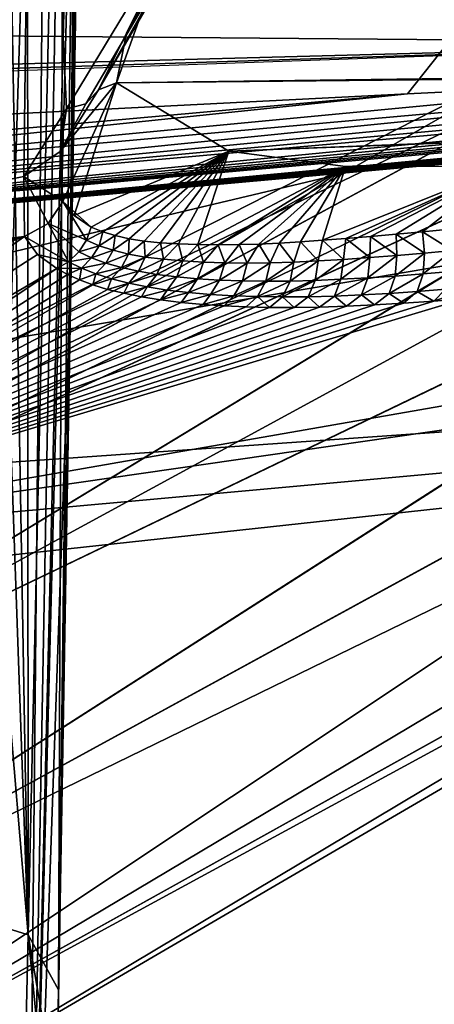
# Model space of a CAD drawing. Header units: millimetres. Extents: x -4274 to 4951, y -4805 to 4805.
# Tile 92 of 225: x 1588 to 1876, y -3148 to -2465. Entities that reach past the tile are written whole.
import ezdxf

# ---------------------------------------------------------------- set-up
doc = ezdxf.new("R2010")
doc.units = ezdxf.units.MM
doc.header["$LTSCALE"] = 41.718519
for name, color, linetype in [('1013', 7, 'CONTINUOUS'), ('1593', 7, 'CONTINUOUS'), ('1594', 7, 'CONTINUOUS'), ('1596', 7, 'CONTINUOUS'), ('1597', 7, 'CONTINUOUS'), ('274', 7, 'CONTINUOUS'), ('287', 7, 'CONTINUOUS'), ('288', 7, 'CONTINUOUS'), ('301', 7, 'CONTINUOUS'), ('302', 7, 'CONTINUOUS'), ('37', 7, 'CONTINUOUS'), ('42', 7, 'CONTINUOUS'), ('490', 7, 'CONTINUOUS'), ('596', 7, 'CONTINUOUS'), ('65', 7, 'CONTINUOUS'), ('754', 7, 'CONTINUOUS'), ('763', 7, 'CONTINUOUS'), ('826', 7, 'CONTINUOUS'), ('84', 7, 'CONTINUOUS'), ('878', 7, 'CONTINUOUS'), ('882', 7, 'CONTINUOUS'), ('90', 7, 'CONTINUOUS'), ('92', 7, 'CONTINUOUS'), ('923', 7, 'CONTINUOUS'), ('925', 7, 'CONTINUOUS'), ('926', 7, 'CONTINUOUS'), ('943', 7, 'CONTINUOUS'), ('990', 7, 'CONTINUOUS'), ('991', 7, 'CONTINUOUS')]:
    doc.layers.add(name, color=color, linetype=linetype)

msp = doc.modelspace()

# ---------------------------------------------------------------- linework, layer by layer
at = {"layer": '1013', "linetype": 'Continuous'}
for points in [[(840.36, -2649.9, 123.81), (846.65, -2658.06, 112.92), (2721.94, -2481.8, 1081.28), (840.36, -2649.9, 123.81)], [(2698.2, -2482.1, 1071.28), (840.36, -2649.9, 123.81), (2721.94, -2481.8, 1081.28), (2698.2, -2482.1, 1071.28)], [(2668.12, -2482.66, 1058.09), (840.36, -2649.9, 123.81), (2698.2, -2482.1, 1071.28), (2668.12, -2482.66, 1058.09)], [(2630.01, -2483.57, 1040.82), (840.36, -2649.9, 123.81), (2668.12, -2482.66, 1058.09), (2630.01, -2483.57, 1040.82)], [(2581.72, -2484.94, 1018.35), (840.36, -2649.9, 123.81), (2630.01, -2483.57, 1040.82), (2581.72, -2484.94, 1018.35)], [(2520.52, -2486.9, 989.2), (840.36, -2649.9, 123.81), (2581.72, -2484.94, 1018.35), (2520.52, -2486.9, 989.2)], [(2721.94, -2481.8, 1081.28), (846.65, -2658.06, 112.92), (2740.68, -2481.71, 1088.76), (2721.94, -2481.8, 1081.28)], [(2740.68, -2481.71, 1088.76), (846.65, -2658.06, 112.92), (2755.45, -2481.8, 1094.22), (2740.68, -2481.71, 1088.76)], [(2755.45, -2481.8, 1094.22), (846.65, -2658.06, 112.92), (2767.07, -2482.05, 1098.01), (2755.45, -2481.8, 1094.22)], [(2767.07, -2482.05, 1098.01), (846.65, -2658.06, 112.92), (2776.21, -2482.49, 1100.29), (2767.07, -2482.05, 1098.01)], [(2776.21, -2482.49, 1100.29), (846.65, -2658.06, 112.92), (1814.6, -2570.93, 606.06), (2776.21, -2482.49, 1100.29)], [(2782.82, -2483.78, 1099.33), (2776.21, -2482.49, 1100.29), (1814.6, -2570.93, 606.06), (2782.82, -2483.78, 1099.33)], [(835.64, -2637.51, 130.88), (840.36, -2649.9, 123.81), (2520.52, -2486.9, 989.2), (835.64, -2637.51, 130.88)], [(2442.92, -2489.67, 951.48), (835.64, -2637.51, 130.88), (2520.52, -2486.9, 989.2), (2442.92, -2489.67, 951.48)], [(2344.46, -2493.5, 902.7), (835.64, -2637.51, 130.88), (2442.92, -2489.67, 951.48), (2344.46, -2493.5, 902.7)], [(833.24, -2622.84, 133), (835.64, -2637.51, 130.88), (2219.39, -2498.77, 839.63), (833.24, -2622.84, 133)], [(2060.27, -2506, 757.96), (833.24, -2622.84, 133), (2219.39, -2498.77, 839.63), (2060.27, -2506, 757.96)], [(2219.39, -2498.77, 839.63), (835.64, -2637.51, 130.88), (2344.46, -2493.5, 902.7), (2219.39, -2498.77, 839.63)], [(1857.47, -2515.95, 651.89), (833.24, -2622.84, 133), (2060.27, -2506, 757.96), (1857.47, -2515.95, 651.89)], [(833.52, -2608.17, 129.86), (833.24, -2622.84, 133), (1857.47, -2515.95, 651.89), (833.52, -2608.17, 129.86)]]:
    msp.add_3dface(points, dxfattribs=at)
at = {"layer": '1593', "linetype": 'Continuous'}
for points in [[(433.67, -2484.08, -54.41), (390.87, -2443.94, 19.72), (2008.52, -2378.76, 821.65), (433.67, -2484.08, -54.41)], [(1226.84, -2446.49, 349.78), (433.67, -2484.08, -54.41), (2008.52, -2378.76, 821.65), (1226.84, -2446.49, 349.78)]]:
    msp.add_3dface(points, dxfattribs=at)
at = {"layer": '1594', "linetype": 'Continuous'}
for points in [[(2136.22, -2480.6, 595.34), (-860.29, -2455.28, -1115.21), (3043.55, -2432.12, 1064.57), (2136.22, -2480.6, 595.34)], [(1321.51, -2502.52, 185.79), (-860.29, -2455.28, -1115.21), (2136.22, -2480.6, 595.34), (1321.51, -2502.52, 185.79)], [(1306.55, -2509.93, 211.72), (1314.13, -2507, 198.59), (2136.22, -2480.6, 595.34), (1306.55, -2509.93, 211.72)], [(1314.13, -2507, 198.59), (1321.51, -2502.52, 185.79), (2136.22, -2480.6, 595.34), (1314.13, -2507, 198.59)]]:
    msp.add_3dface(points, dxfattribs=at)
at = {"layer": '1596', "linetype": 'Continuous'}
msp.add_3dface([(1639.67, -1842.71, -3203.67), (1096.11, -2639.24, -2299.04), (1563.18, -2021.21, -3090.76), (1639.67, -1842.71, -3203.67)], dxfattribs=at)
at = {"layer": '1597', "linetype": 'Continuous'}
for points in [[(1596.38, -1824.21, -3131.62), (1049.68, -2594.88, -2221.77), (1639.67, -1842.71, -3203.67), (1596.38, -1824.21, -3131.62)], [(1049.68, -2594.88, -2221.77), (1037.82, -2613.71, -2202.03), (1639.67, -1842.71, -3203.67), (1049.68, -2594.88, -2221.77)], [(1639.67, -1842.71, -3203.67), (1037.82, -2613.71, -2202.03), (1096.11, -2639.24, -2299.04), (1639.67, -1842.71, -3203.67)]]:
    msp.add_3dface(points, dxfattribs=at)
at = {"layer": '274', "linetype": 'Continuous'}
for points in [[(1627.27, -1685.04, -8129.79), (1637.69, -1687.08, -8103.97), (1593.35, -3517.93, -7284.1), (1627.27, -1685.04, -8129.79)], [(1611.01, -1745.67, -8129.75), (1627.27, -1685.04, -8129.79), (1593.35, -3517.93, -7284.1), (1611.01, -1745.67, -8129.75)], [(1637.69, -1687.08, -8103.97), (1640.49, -1699.25, -8076.07), (1593.35, -3517.93, -7284.1), (1637.69, -1687.08, -8103.97)], [(1640.49, -1699.25, -8076.07), (1624.14, -2636.47, -7710.17), (1593.35, -3517.93, -7284.1), (1640.49, -1699.25, -8076.07)], [(1570.6, -2681.77, -7778.2), (1611.01, -1745.67, -8129.75), (1556.01, -3517.9, -7320.63), (1570.6, -2681.77, -7778.2)], [(1556.01, -3517.9, -7320.63), (1611.01, -1745.67, -8129.75), (1593.35, -3517.93, -7284.1), (1556.01, -3517.9, -7320.63)], [(1586.06, -1796.42, -8129.79), (1611.01, -1745.67, -8129.75), (1570.6, -2681.77, -7778.2), (1586.06, -1796.42, -8129.79)], [(1624.14, -2636.47, -7710.17), (1608.75, -3517.9, -7225.03), (1593.35, -3517.93, -7284.1), (1624.14, -2636.47, -7710.17)]]:
    msp.add_3dface(points, dxfattribs=at)
at = {"layer": '287', "linetype": 'Continuous'}
for points in [[(1553.33, -1946.03, -5669.46), (1547.65, -2547.29, -5305.44), (1594.24, -3099.48, -4865.26), (1553.33, -1946.03, -5669.46)], [(1553.33, -1946.03, -5669.46), (1594.24, -3099.48, -4865.26), (1573.95, -1944.62, -5673.34), (1553.33, -1946.03, -5669.46)], [(1594.24, -3099.48, -4865.26), (1593.55, -1940.35, -5685.08), (1573.95, -1944.62, -5673.34), (1594.24, -3099.48, -4865.26)], [(1619.92, -1952.73, -5709.77), (1593.55, -1940.35, -5685.08), (1594.24, -3099.48, -4865.26), (1619.92, -1952.73, -5709.77)], [(1615.39, -3137.65, -4902.95), (1619.92, -1952.73, -5709.77), (1594.24, -3099.48, -4865.26), (1615.39, -3137.65, -4902.95)], [(1629.58, -1969.01, -5742.46), (1619.92, -1952.73, -5709.77), (1615.39, -3137.65, -4902.95), (1629.58, -1969.01, -5742.46)], [(1623.9, -2587.68, -5370.53), (1629.58, -1969.01, -5742.46), (1615.39, -3137.65, -4902.95), (1623.9, -2587.68, -5370.53)], [(1547.65, -2547.29, -5305.44), (1539.2, -3082.35, -4849.15), (1594.24, -3099.48, -4865.26), (1547.65, -2547.29, -5305.44)]]:
    msp.add_3dface(points, dxfattribs=at)
at = {"layer": '288', "linetype": 'Continuous'}
for points in [[(1643.67, -1517.23, -7964.68), (1615.39, -3137.65, -4902.95), (1640.49, -1699.25, -7964.68), (1643.67, -1517.23, -7964.68)], [(1640.49, -1699.25, -7964.68), (1615.39, -3137.65, -4902.95), (1624.14, -2636.47, -7710.17), (1640.49, -1699.25, -7964.68)], [(1640.49, -1699.25, -8076.07), (1640.49, -1699.25, -7964.68), (1624.14, -2636.47, -7710.17), (1640.49, -1699.25, -8076.07)], [(1624.14, -2636.47, -7710.17), (1615.39, -3137.65, -4902.95), (1608.75, -3517.9, -7225.03), (1624.14, -2636.47, -7710.17)], [(1608.75, -3517.9, -7225.03), (1615.39, -3137.65, -4902.95), (1614.05, -3214.36, -4824.06), (1608.75, -3517.9, -7225.03)]]:
    msp.add_3dface(points, dxfattribs=at)
at = {"layer": '301', "linetype": 'Continuous'}
for points in [[(1648.5, -1148.76, -7964.74), (1623.9, -2587.68, -5370.53), (1646.49, -1333, -7964.71), (1648.5, -1148.76, -7964.74)], [(1623.9, -2587.68, -5370.53), (1648.5, -1148.76, -7964.74), (1648.2, -1150.79, -7906.78), (1623.9, -2587.68, -5370.53)], [(1647.89, -1152.81, -7848.82), (1623.9, -2587.68, -5370.53), (1648.2, -1150.79, -7906.78), (1647.89, -1152.81, -7848.82)], [(1640.38, -1481.58, -6945.53), (1623.9, -2587.68, -5370.53), (1647.89, -1152.81, -7848.82), (1640.38, -1481.58, -6945.53)], [(1623.9, -2587.68, -5370.53), (1615.39, -3137.65, -4902.95), (1646.49, -1333, -7964.71), (1623.9, -2587.68, -5370.53)], [(1646.49, -1333, -7964.71), (1615.39, -3137.65, -4902.95), (1643.67, -1517.23, -7964.68), (1646.49, -1333, -7964.71)], [(1632.35, -1810.35, -6042.24), (1623.9, -2587.68, -5370.53), (1640.38, -1481.58, -6945.53), (1632.35, -1810.35, -6042.24)], [(1629.58, -1969.01, -5742.46), (1623.9, -2587.68, -5370.53), (1632.35, -1810.35, -6042.24), (1629.58, -1969.01, -5742.46)]]:
    msp.add_3dface(points, dxfattribs=at)
at = {"layer": '302', "linetype": 'Continuous'}
for points in [[(1539.2, -3082.35, -4849.15), (1537.86, -3157.75, -4771.62), (1590.78, -3248.44, -4706.95), (1539.2, -3082.35, -4849.15)], [(1594.24, -3099.48, -4865.26), (1539.2, -3082.35, -4849.15), (1590.78, -3248.44, -4706.95), (1594.24, -3099.48, -4865.26)], [(1612.74, -3289.09, -4743.28), (1594.24, -3099.48, -4865.26), (1590.78, -3248.44, -4706.95), (1612.74, -3289.09, -4743.28)], [(1615.39, -3137.65, -4902.95), (1594.24, -3099.48, -4865.26), (1614.05, -3214.36, -4824.06), (1615.39, -3137.65, -4902.95)], [(1594.24, -3099.48, -4865.26), (1612.74, -3289.09, -4743.28), (1614.05, -3214.36, -4824.06), (1594.24, -3099.48, -4865.26)]]:
    msp.add_3dface(points, dxfattribs=at)
at = {"layer": '37', "linetype": 'Continuous'}
msp.add_3dface([(0, -2134.04, -11095.23), (2454.89, 2472.58, -11095.23), (2454.89, -2472.58, -11095.23), (0, -2134.04, -11095.23)], dxfattribs=at)
at = {"layer": '42', "linetype": 'Continuous'}
for points in [[(0, -2134.04, -11095.23), (2454.89, -2472.58, -11095.23), (0, -2134, -10993.63), (0, -2134.04, -11095.23)], [(2454.89, -2472.58, -11095.23), (2454.89, -2472.58, -10993.63), (0, -2134, -10993.63), (2454.89, -2472.58, -11095.23)]]:
    msp.add_3dface(points, dxfattribs=at)
at = {"layer": '490', "linetype": 'Continuous'}
for points in [[(1621, -2526.47, -2300.3), (1597.93, -2031.43, -3069.93), (2013.08, -1879.18, -2979.4), (1621, -2526.47, -2300.3)], [(1124.3, -2666.5, -2281.68), (1597.93, -2031.43, -3069.93), (1591.39, -2573.34, -2216.9), (1124.3, -2666.5, -2281.68)], [(1591.39, -2573.34, -2216.9), (1597.93, -2031.43, -3069.93), (1621, -2526.47, -2300.3), (1591.39, -2573.34, -2216.9)], [(1591.71, -2615.01, -2118.21), (1124.3, -2666.5, -2281.68), (1591.39, -2573.34, -2216.9), (1591.71, -2615.01, -2118.21)], [(1169.91, -2674.06, -2231.8), (1124.3, -2666.5, -2281.68), (1591.71, -2615.01, -2118.21), (1169.91, -2674.06, -2231.8)], [(1207.46, -2685.84, -2174.59), (1169.91, -2674.06, -2231.8), (1591.71, -2615.01, -2118.21), (1207.46, -2685.84, -2174.59)], [(1236.71, -2701.44, -2110.08), (1207.46, -2685.84, -2174.59), (1591.71, -2615.01, -2118.21), (1236.71, -2701.44, -2110.08)], [(1254.67, -2720.1, -2040.97), (1236.71, -2701.44, -2110.08), (1591.71, -2615.01, -2118.21), (1254.67, -2720.1, -2040.97)], [(1260.69, -2736.54, -1983.45), (1254.67, -2720.1, -2040.97), (1591.71, -2615.01, -2118.21), (1260.69, -2736.54, -1983.45)], [(1289.7, -2826.35, -1595.12), (1260.69, -2736.54, -1983.45), (1591.71, -2615.01, -2118.21), (1289.7, -2826.35, -1595.12)]]:
    msp.add_3dface(points, dxfattribs=at)
at = {"layer": '596', "linetype": 'Continuous'}
for points in [[(1097.19, -2643.22, -2286.04), (1643.62, -1848.39, -3195.46), (1107.3, -2659.72, -2288.36), (1097.19, -2643.22, -2286.04)], [(1107.3, -2659.72, -2288.36), (1643.62, -1848.39, -3195.46), (1579.72, -2026.36, -3074.6), (1107.3, -2659.72, -2288.36)], [(1597.93, -2031.43, -3069.93), (1124.3, -2666.5, -2281.68), (1579.72, -2026.36, -3074.6), (1597.93, -2031.43, -3069.93)]]:
    msp.add_3dface(points, dxfattribs=at)
at = {"layer": '65', "linetype": 'Continuous'}
for points in [[(1640.03, -2190.95, -8846.29), (3113.16, -2487.93, -9306.83), (1732.02, -1923.18, -8804.03), (1640.03, -2190.95, -8846.29)], [(1732.02, -1923.18, -8804.03), (3113.16, -2487.93, -9306.83), (2817.05, -2205.68, -9135.03), (1732.02, -1923.18, -8804.03)], [(3036.16, -2541.46, -9295.33), (3113.16, -2487.93, -9306.83), (1640.03, -2190.95, -8846.29), (3036.16, -2541.46, -9295.33)], [(2946.93, -2540.75, -9265.17), (3036.16, -2541.46, -9295.33), (1640.03, -2190.95, -8846.29), (2946.93, -2540.75, -9265.17)]]:
    msp.add_3dface(points, dxfattribs=at)
at = {"layer": '754', "linetype": 'Continuous'}
for points in [[(1643, -2513.36, -2279.05), (1616.5, -2555.95, -2202.81), (1634.34, -2522.89, -2290.26), (1643, -2513.36, -2279.05)], [(1591.39, -2573.34, -2216.9), (1621, -2526.47, -2300.3), (1616.5, -2555.95, -2202.81), (1591.39, -2573.34, -2216.9)], [(1616.5, -2555.95, -2202.81), (1621, -2526.47, -2300.3), (1634.34, -2522.89, -2290.26), (1616.5, -2555.95, -2202.81)], [(1618.36, -2590.84, -2113.77), (1591.39, -2573.34, -2216.9), (1616.5, -2555.95, -2202.81), (1618.36, -2590.84, -2113.77)], [(1591.71, -2615.01, -2118.21), (1591.39, -2573.34, -2216.9), (1608.07, -2605.98, -2117.59), (1591.71, -2615.01, -2118.21)], [(1591.39, -2573.34, -2216.9), (1618.36, -2590.84, -2113.77), (1608.07, -2605.98, -2117.59), (1591.39, -2573.34, -2216.9)]]:
    msp.add_3dface(points, dxfattribs=at)
at = {"layer": '763', "linetype": 'Continuous'}
for points in [[(1643, -2513.36, -2279.05), (2013.08, -1879.18, -2979.4), (2096.12, -1709.99, -3063.88), (1643, -2513.36, -2279.05)], [(1621, -2526.47, -2300.3), (2013.08, -1879.18, -2979.4), (1634.34, -2522.89, -2290.26), (1621, -2526.47, -2300.3)], [(2013.08, -1879.18, -2979.4), (1643, -2513.36, -2279.05), (1634.34, -2522.89, -2290.26), (2013.08, -1879.18, -2979.4)]]:
    msp.add_3dface(points, dxfattribs=at)
at = {"layer": '826', "linetype": 'Continuous'}
for points in [[(1289.7, -2826.35, -1595.12), (1591.71, -2615.01, -2118.21), (1600.82, -2627.4, -2080.17), (1289.7, -2826.35, -1595.12)], [(1614.27, -2637.22, -2041.51), (1289.7, -2826.35, -1595.12), (1600.82, -2627.4, -2080.17), (1614.27, -2637.22, -2041.51)], [(1325, -2829.71, -1540.49), (1289.7, -2826.35, -1595.12), (1614.27, -2637.22, -2041.51), (1325, -2829.71, -1540.49)]]:
    msp.add_3dface(points, dxfattribs=at)
at = {"layer": '84', "linetype": 'Continuous'}
for points in [[(1235.47, -2853.55, -9914.13), (1991.13, -2468.88, -9914.13), (2034.64, -2469.88, -10018.45), (1235.47, -2853.55, -9914.13)], [(1250.53, -2894.53, -10048.5), (1235.47, -2853.55, -9914.13), (2034.64, -2469.88, -10018.45), (1250.53, -2894.53, -10048.5)], [(2108.55, -2476.64, -10081.53), (1250.53, -2894.53, -10048.5), (2034.64, -2469.88, -10018.45), (2108.55, -2476.64, -10081.53)], [(2148.23, -2481.07, -10102.82), (1250.53, -2894.53, -10048.5), (2108.55, -2476.64, -10081.53), (2148.23, -2481.07, -10102.82)], [(1289.96, -3001.82, -10131.54), (1250.53, -2894.53, -10048.5), (2148.23, -2481.07, -10102.82), (1289.96, -3001.82, -10131.54)], [(2321.33, -2505.37, -10142.64), (1289.96, -3001.82, -10131.54), (2148.23, -2481.07, -10102.82), (2321.33, -2505.37, -10142.64)], [(1338.7, -3134.43, -10131.54), (1289.96, -3001.82, -10131.54), (2321.33, -2505.37, -10142.64), (1338.7, -3134.43, -10131.54)], [(2448.17, -2528.12, -10124.18), (1338.7, -3134.43, -10131.54), (2321.33, -2505.37, -10142.64), (2448.17, -2528.12, -10124.18)], [(2542.08, -2548.27, -10072.04), (1338.7, -3134.43, -10131.54), (2448.17, -2528.12, -10124.18), (2542.08, -2548.27, -10072.04)], [(1378.13, -3241.71, -10048.5), (1338.7, -3134.43, -10131.54), (2542.08, -2548.27, -10072.04), (1378.13, -3241.71, -10048.5)], [(2598.53, -2562.89, -9997.69), (1378.13, -3241.71, -10048.5), (2542.08, -2548.27, -10072.04), (2598.53, -2562.89, -9997.69)], [(2614.92, -2569.74, -9914.13), (1378.13, -3241.71, -10048.5), (2598.53, -2562.89, -9997.69), (2614.92, -2569.74, -9914.13)], [(1393.19, -3282.69, -9914.13), (1378.13, -3241.71, -10048.5), (2614.92, -2569.74, -9914.13), (1393.19, -3282.69, -9914.13)]]:
    msp.add_3dface(points, dxfattribs=at)
at = {"layer": '878', "linetype": 'Continuous'}
for points in [[(711.71, -2832.73, -478.24), (2782.82, -2483.78, 1099.33), (1814.6, -2570.93, 606.06), (711.71, -2832.73, -478.24)], [(2782.82, -2483.78, 1099.33), (711.71, -2832.73, -478.24), (3251.2, -2654.61, 287.81), (2782.82, -2483.78, 1099.33)], [(1325, -2829.71, -1540.49), (3721.11, -2483.66, -522.74), (3251.2, -2654.61, 287.81), (1325, -2829.71, -1540.49)], [(3721.11, -2483.66, -522.74), (1325, -2829.71, -1540.49), (2808.44, -2570.94, -1115.5), (3721.11, -2483.66, -522.74)], [(846.65, -2658.06, 112.92), (711.71, -2832.73, -478.24), (1814.6, -2570.93, 606.06), (846.65, -2658.06, 112.92)], [(1897.47, -2658.06, -1707.16), (2808.44, -2570.94, -1115.5), (1325, -2829.71, -1540.49), (1897.47, -2658.06, -1707.16)], [(1325, -2829.71, -1540.49), (1614.27, -2637.22, -2041.51), (1621.54, -2641.38, -2022.5), (1325, -2829.71, -1540.49)], [(1325, -2829.71, -1540.49), (1621.54, -2641.38, -2022.5), (1629.81, -2645.18, -2003.47), (1325, -2829.71, -1540.49)], [(1325, -2829.71, -1540.49), (1629.81, -2645.18, -2003.47), (1639.07, -2648.62, -1984.42), (1325, -2829.71, -1540.49)], [(1325, -2829.71, -1540.49), (1639.07, -2648.62, -1984.42), (1649.32, -2651.7, -1965.35), (1325, -2829.71, -1540.49)], [(711.71, -2832.73, -478.24), (1022, -2896.86, -1015.67), (3251.2, -2654.61, 287.81), (711.71, -2832.73, -478.24)], [(1022, -2896.86, -1015.67), (1325, -2829.71, -1540.49), (3251.2, -2654.61, 287.81), (1022, -2896.86, -1015.67)], [(1325, -2829.71, -1540.49), (1649.32, -2651.7, -1965.35), (1660.57, -2654.43, -1946.26), (1325, -2829.71, -1540.49)], [(1325, -2829.71, -1540.49), (1660.57, -2654.43, -1946.26), (1672.82, -2656.83, -1927.17), (1325, -2829.71, -1540.49)], [(1325, -2829.71, -1540.49), (1672.82, -2656.83, -1927.17), (1686.07, -2658.92, -1907.95), (1325, -2829.71, -1540.49)], [(1325, -2829.71, -1540.49), (1875.66, -2659.8, -1722.33), (1897.47, -2658.06, -1707.16), (1325, -2829.71, -1540.49)], [(1325, -2829.71, -1540.49), (1686.07, -2658.92, -1907.95), (1700.33, -2660.71, -1888.58), (1325, -2829.71, -1540.49)], [(1325, -2829.71, -1540.49), (1854.67, -2661.29, -1737.72), (1875.66, -2659.8, -1722.33), (1325, -2829.71, -1540.49)], [(1325, -2829.71, -1540.49), (1700.33, -2660.71, -1888.58), (1715.59, -2662.19, -1869.21), (1325, -2829.71, -1540.49)], [(1325, -2829.71, -1540.49), (1834.48, -2662.48, -1753.33), (1854.67, -2661.29, -1737.72), (1325, -2829.71, -1540.49)], [(1325, -2829.71, -1540.49), (1715.59, -2662.19, -1869.21), (1730.17, -2663.2, -1851.88), (1325, -2829.71, -1540.49)], [(1325, -2829.71, -1540.49), (1815.09, -2663.38, -1769.16), (1834.48, -2662.48, -1753.33), (1325, -2829.71, -1540.49)], [(1325, -2829.71, -1540.49), (1730.17, -2663.2, -1851.88), (1745.56, -2663.9, -1834.75), (1325, -2829.71, -1540.49)], [(1325, -2829.71, -1540.49), (1796.5, -2663.98, -1785.19), (1815.09, -2663.38, -1769.16), (1325, -2829.71, -1540.49)], [(1325, -2829.71, -1540.49), (1745.56, -2663.9, -1834.75), (1761.74, -2664.26, -1817.93), (1325, -2829.71, -1540.49)], [(1325, -2829.71, -1540.49), (1778.72, -2664.28, -1801.45), (1796.5, -2663.98, -1785.19), (1325, -2829.71, -1540.49)], [(1325, -2829.71, -1540.49), (1761.74, -2664.26, -1817.93), (1778.72, -2664.28, -1801.45), (1325, -2829.71, -1540.49)]]:
    msp.add_3dface(points, dxfattribs=at)
at = {"layer": '882', "linetype": 'Continuous'}
for points in [[(1618.36, -2590.84, -2113.77), (1634.85, -2617.47, -2044.94), (1608.07, -2605.98, -2117.59), (1618.36, -2590.84, -2113.77)], [(1618.36, -2590.84, -2113.77), (1626.24, -2600.57, -2079.65), (1638.07, -2608.59, -2044.19), (1618.36, -2590.84, -2113.77)], [(1618.36, -2590.84, -2113.77), (1638.07, -2608.59, -2044.19), (1634.85, -2617.47, -2044.94), (1618.36, -2590.84, -2113.77)], [(1622.26, -2632.64, -2043.53), (1591.71, -2615.01, -2118.21), (1608.07, -2605.98, -2117.59), (1622.26, -2632.64, -2043.53)], [(1629.4, -2625.78, -2044.71), (1622.26, -2632.64, -2043.53), (1608.07, -2605.98, -2117.59), (1629.4, -2625.78, -2044.71)], [(1634.85, -2617.47, -2044.94), (1629.4, -2625.78, -2044.71), (1608.07, -2605.98, -2117.59), (1634.85, -2617.47, -2044.94)], [(1600.82, -2627.4, -2080.17), (1591.71, -2615.01, -2118.21), (1622.26, -2632.64, -2043.53), (1600.82, -2627.4, -2080.17)], [(1614.27, -2637.22, -2041.51), (1600.82, -2627.4, -2080.17), (1622.26, -2632.64, -2043.53), (1614.27, -2637.22, -2041.51)]]:
    msp.add_3dface(points, dxfattribs=at)
at = {"layer": '90', "linetype": 'Continuous'}
for points in [[(1991.13, -2468.88, -9914.13), (1235.47, -2853.55, -9914.13), (1250.53, -2894.53, -9779.76), (1991.13, -2468.88, -9914.13)], [(1991.13, -2468.88, -9914.13), (1250.53, -2894.53, -9779.76), (2034.82, -2469.89, -9809.58), (1991.13, -2468.88, -9914.13)], [(2034.82, -2469.89, -9809.58), (1250.53, -2894.53, -9779.76), (2148.71, -2481.13, -9725.21), (2034.82, -2469.89, -9809.58)], [(1250.53, -2894.53, -9779.76), (1289.96, -3001.82, -9696.72), (2148.71, -2481.13, -9725.21), (1250.53, -2894.53, -9779.76)], [(2148.71, -2481.13, -9725.21), (1289.96, -3001.82, -9696.72), (2228.46, -2491.37, -9697.63), (2148.71, -2481.13, -9725.21)], [(2228.46, -2491.37, -9697.63), (1289.96, -3001.82, -9696.72), (2322.21, -2505.51, -9685.6), (2228.46, -2491.37, -9697.63)], [(1289.96, -3001.82, -9696.72), (1338.7, -3134.43, -9696.72), (2322.21, -2505.51, -9685.6), (1289.96, -3001.82, -9696.72)], [(2322.21, -2505.51, -9685.6), (1338.7, -3134.43, -9696.72), (2448.61, -2528.21, -9704.22), (2322.21, -2505.51, -9685.6)], [(1338.7, -3134.43, -9696.72), (1378.13, -3241.71, -9779.76), (2448.61, -2528.21, -9704.22), (1338.7, -3134.43, -9696.72)], [(2448.61, -2528.21, -9704.22), (1378.13, -3241.71, -9779.76), (2542.08, -2548.27, -9756.22), (2448.61, -2528.21, -9704.22)], [(2542.08, -2548.27, -9756.22), (1378.13, -3241.71, -9779.76), (2598.43, -2562.86, -9830.33), (2542.08, -2548.27, -9756.22)], [(1378.13, -3241.71, -9779.76), (1393.19, -3282.69, -9914.13), (2598.43, -2562.86, -9830.33), (1378.13, -3241.71, -9779.76)], [(1393.19, -3282.69, -9914.13), (2614.92, -2569.74, -9914.13), (2598.43, -2562.86, -9830.33), (1393.19, -3282.69, -9914.13)]]:
    msp.add_3dface(points, dxfattribs=at)
at = {"layer": '92', "linetype": 'Continuous'}
for points in [[(2915.14, -2594.09, -9295.49), (2946.93, -2540.75, -9265.17), (1640.03, -2190.95, -8846.29), (2915.14, -2594.09, -9295.49)], [(2915.14, -2594.09, -9295.49), (1640.03, -2190.95, -8846.29), (1799.87, -2280.49, -8919.1), (2915.14, -2594.09, -9295.49)], [(1970.63, -2344.72, -9031.58), (2883.86, -2610.49, -9354.75), (1799.87, -2280.49, -8919.1), (1970.63, -2344.72, -9031.58)], [(2883.86, -2610.49, -9354.75), (2915.14, -2594.09, -9295.49), (1799.87, -2280.49, -8919.1), (2883.86, -2610.49, -9354.75)]]:
    msp.add_3dface(points, dxfattribs=at)
at = {"layer": '923', "linetype": 'Continuous'}
for points in [[(1662.5, -2473.98, -2247.81), (1643, -2513.36, -2279.05), (2096.12, -1709.99, -3063.88), (1662.5, -2473.98, -2247.81)], [(1681.99, -2434.59, -2216.57), (1662.5, -2473.98, -2247.81), (2096.12, -1709.99, -3063.88), (1681.99, -2434.59, -2216.57)]]:
    msp.add_3dface(points, dxfattribs=at)
at = {"layer": '925', "linetype": 'Continuous'}
msp.add_3dface([(833.52, -2608.17, 129.86), (1857.47, -2515.95, 651.89), (1364.9, -2541.06, 391.66), (833.52, -2608.17, 129.86)], dxfattribs=at)
at = {"layer": '926', "linetype": 'Continuous'}
for points in [[(1681.99, -2434.59, -2216.57), (1655.64, -2508.43, -2063.72), (1662.5, -2473.98, -2247.81), (1681.99, -2434.59, -2216.57)], [(1662.5, -2473.98, -2247.81), (1655.64, -2508.43, -2063.72), (1643, -2513.36, -2279.05), (1662.5, -2473.98, -2247.81)], [(1655.64, -2508.43, -2063.72), (1618.36, -2590.84, -2113.77), (1616.5, -2555.95, -2202.81), (1655.64, -2508.43, -2063.72)], [(1643, -2513.36, -2279.05), (1655.64, -2508.43, -2063.72), (1616.5, -2555.95, -2202.81), (1643, -2513.36, -2279.05)], [(1618.36, -2590.84, -2113.77), (1655.64, -2508.43, -2063.72), (1626.24, -2600.57, -2079.65), (1618.36, -2590.84, -2113.77)], [(1655.64, -2508.43, -2063.72), (1733.44, -2555.91, -1876.15), (1626.24, -2600.57, -2079.65), (1655.64, -2508.43, -2063.72)], [(1626.24, -2600.57, -2079.65), (1733.44, -2555.91, -1876.15), (1638.07, -2608.59, -2044.19), (1626.24, -2600.57, -2079.65)], [(1638.07, -2608.59, -2044.19), (1733.44, -2555.91, -1876.15), (1646, -2611.77, -2024.79), (1638.07, -2608.59, -2044.19)], [(1646, -2611.77, -2024.79), (1733.44, -2555.91, -1876.15), (1654.7, -2614.43, -2005.66), (1646, -2611.77, -2024.79)], [(1654.7, -2614.43, -2005.66), (1733.44, -2555.91, -1876.15), (1664.25, -2616.55, -1986.7), (1654.7, -2614.43, -2005.66)], [(1664.25, -2616.55, -1986.7), (1733.44, -2555.91, -1876.15), (1674.72, -2618.18, -1967.81), (1664.25, -2616.55, -1986.7)], [(1674.72, -2618.18, -1967.81), (1733.44, -2555.91, -1876.15), (1686.18, -2619.36, -1948.84), (1674.72, -2618.18, -1967.81)], [(1686.18, -2619.36, -1948.84), (1733.44, -2555.91, -1876.15), (1698.66, -2620.17, -1929.75), (1686.18, -2619.36, -1948.84)], [(1698.66, -2620.17, -1929.75), (1733.44, -2555.91, -1876.15), (1712, -2620.64, -1910.71), (1698.66, -2620.17, -1929.75)], [(1733.44, -2555.91, -1876.15), (1814.49, -2566.5, -1781.4), (1712, -2620.64, -1910.71), (1733.44, -2555.91, -1876.15)], [(1712, -2620.64, -1910.71), (1814.49, -2566.5, -1781.4), (1726.05, -2620.8, -1891.91), (1712, -2620.64, -1910.71)], [(1726.05, -2620.8, -1891.91), (1814.49, -2566.5, -1781.4), (1740.73, -2620.66, -1873.5), (1726.05, -2620.8, -1891.91)], [(1740.73, -2620.66, -1873.5), (1814.49, -2566.5, -1781.4), (1754.39, -2620.26, -1857.39), (1740.73, -2620.66, -1873.5)], [(1754.39, -2620.26, -1857.39), (1814.49, -2566.5, -1781.4), (1768.5, -2619.62, -1841.74), (1754.39, -2620.26, -1857.39)], [(1768.5, -2619.62, -1841.74), (1814.49, -2566.5, -1781.4), (1783.19, -2618.74, -1826.44), (1768.5, -2619.62, -1841.74)], [(1783.19, -2618.74, -1826.44), (1814.49, -2566.5, -1781.4), (1798.56, -2617.66, -1811.4), (1783.19, -2618.74, -1826.44)], [(1814.49, -2566.5, -1781.4), (1926.42, -2566.14, -1694.11), (1798.56, -2617.66, -1811.4), (1814.49, -2566.5, -1781.4)], [(1798.56, -2617.66, -1811.4), (1926.42, -2566.14, -1694.11), (1814.7, -2616.39, -1796.57), (1798.56, -2617.66, -1811.4)], [(1814.7, -2616.39, -1796.57), (1926.42, -2566.14, -1694.11), (1831.73, -2614.96, -1781.85), (1814.7, -2616.39, -1796.57)], [(1831.73, -2614.96, -1781.85), (1926.42, -2566.14, -1694.11), (1849.55, -2613.39, -1767.33), (1831.73, -2614.96, -1781.85)], [(1849.55, -2613.39, -1767.33), (1926.42, -2566.14, -1694.11), (1867.95, -2611.72, -1753.21), (1849.55, -2613.39, -1767.33)], [(1867.95, -2611.72, -1753.21), (1926.42, -2566.14, -1694.11), (1886.71, -2609.96, -1739.69), (1867.95, -2611.72, -1753.21)]]:
    msp.add_3dface(points, dxfattribs=at)
at = {"layer": '943', "linetype": 'Continuous'}
for points in [[(4169.54, -1916.66, -1302.8), (3698.45, -2481.76, -547.51), (1681.99, -2434.59, -2216.57), (4169.54, -1916.66, -1302.8)], [(1681.99, -2434.59, -2216.57), (3634.9, -2482.47, -596.37), (1655.64, -2508.43, -2063.72), (1681.99, -2434.59, -2216.57)], [(3662.84, -2481.94, -575.61), (3634.9, -2482.47, -596.37), (1681.99, -2434.59, -2216.57), (3662.84, -2481.94, -575.61)], [(3683.42, -2481.73, -559.73), (3662.84, -2481.94, -575.61), (1681.99, -2434.59, -2216.57), (3683.42, -2481.73, -559.73)], [(3698.45, -2481.76, -547.51), (3683.42, -2481.73, -559.73), (1681.99, -2434.59, -2216.57), (3698.45, -2481.76, -547.51)], [(3634.9, -2482.47, -596.37), (3597.13, -2483.44, -623.56), (1655.64, -2508.43, -2063.72), (3634.9, -2482.47, -596.37)], [(3597.13, -2483.44, -623.56), (3546.23, -2485.03, -659.27), (1655.64, -2508.43, -2063.72), (3597.13, -2483.44, -623.56)], [(3546.23, -2485.03, -659.27), (3477.76, -2487.48, -706.25), (1655.64, -2508.43, -2063.72), (3546.23, -2485.03, -659.27)], [(3477.76, -2487.48, -706.25), (3385.72, -2491.14, -768.17), (1655.64, -2508.43, -2063.72), (3477.76, -2487.48, -706.25)], [(1655.64, -2508.43, -2063.72), (3385.72, -2491.14, -768.17), (1733.44, -2555.91, -1876.15), (1655.64, -2508.43, -2063.72)], [(3385.72, -2491.14, -768.17), (3261.9, -2496.54, -849.91), (1733.44, -2555.91, -1876.15), (3385.72, -2491.14, -768.17)], [(3261.9, -2496.54, -849.91), (3095.09, -2504.41, -958.02), (1733.44, -2555.91, -1876.15), (3261.9, -2496.54, -849.91)], [(1733.44, -2555.91, -1876.15), (3095.09, -2504.41, -958.02), (1814.49, -2566.5, -1781.4), (1733.44, -2555.91, -1876.15)], [(3095.09, -2504.41, -958.02), (2869.64, -2515.94, -1101.24), (1814.49, -2566.5, -1781.4), (3095.09, -2504.41, -958.02)], [(2869.64, -2515.94, -1101.24), (2397.99, -2541.06, -1397.71), (1814.49, -2566.5, -1781.4), (2869.64, -2515.94, -1101.24)], [(2397.99, -2541.06, -1397.71), (1926.42, -2566.14, -1694.11), (1814.49, -2566.5, -1781.4), (2397.99, -2541.06, -1397.71)]]:
    msp.add_3dface(points, dxfattribs=at)
at = {"layer": '990', "linetype": 'Continuous'}
for points in [[(417.7, -2508.72, 81.46), (2332.87, -1916.66, 1878.41), (297.75, -2434.59, 181.01), (417.7, -2508.72, 81.46)], [(618.68, -2555.96, 55.4), (2332.87, -1916.66, 1878.41), (417.7, -2508.72, 81.46), (618.68, -2555.96, 55.4)], [(740.96, -2566.51, 78.21), (2332.87, -1916.66, 1878.41), (618.68, -2555.96, 55.4), (740.96, -2566.51, 78.21)], [(872.42, -2566.14, 131.46), (2332.87, -1916.66, 1878.41), (740.96, -2566.51, 78.21), (872.42, -2566.14, 131.46)], [(1364.9, -2541.06, 391.66), (2332.87, -1916.66, 1878.41), (872.42, -2566.14, 131.46), (1364.9, -2541.06, 391.66)], [(1857.47, -2515.95, 651.89), (2332.87, -1916.66, 1878.41), (1364.9, -2541.06, 391.66), (1857.47, -2515.95, 651.89)], [(1857.47, -2515.95, 651.89), (2060.27, -2506, 757.96), (2332.87, -1916.66, 1878.41), (1857.47, -2515.95, 651.89)]]:
    msp.add_3dface(points, dxfattribs=at)
at = {"layer": '991', "linetype": 'Continuous'}
for points in [[(1638.07, -2608.59, -2044.19), (1646, -2611.77, -2024.79), (1634.85, -2617.47, -2044.94), (1638.07, -2608.59, -2044.19)], [(1634.85, -2617.47, -2044.94), (1646, -2611.77, -2024.79), (1643.59, -2621.4, -2023.94), (1634.85, -2617.47, -2044.94)], [(1646, -2611.77, -2024.79), (1654.7, -2614.43, -2005.66), (1643.59, -2621.4, -2023.94), (1646, -2611.77, -2024.79)], [(1654.7, -2614.43, -2005.66), (1653.27, -2624.58, -2003.37), (1643.59, -2621.4, -2023.94), (1654.7, -2614.43, -2005.66)], [(1654.7, -2614.43, -2005.66), (1664.25, -2616.55, -1986.7), (1653.27, -2624.58, -2003.37), (1654.7, -2614.43, -2005.66)], [(1814.7, -2616.39, -1796.57), (1831.73, -2614.96, -1781.85), (1831.21, -2629.61, -1784.82), (1814.7, -2616.39, -1796.57)], [(1831.73, -2614.96, -1781.85), (1850.05, -2628.13, -1769.75), (1831.21, -2629.61, -1784.82), (1831.73, -2614.96, -1781.85)], [(1831.73, -2614.96, -1781.85), (1849.55, -2613.39, -1767.33), (1850.05, -2628.13, -1769.75), (1831.73, -2614.96, -1781.85)], [(1849.55, -2613.39, -1767.33), (1867.95, -2611.72, -1753.21), (1869.28, -2626.5, -1755.26), (1849.55, -2613.39, -1767.33)], [(1849.55, -2613.39, -1767.33), (1869.28, -2626.5, -1755.26), (1850.05, -2628.13, -1769.75), (1849.55, -2613.39, -1767.33)], [(1867.95, -2611.72, -1753.21), (1886.71, -2609.96, -1739.69), (1888.68, -2624.73, -1741.49), (1867.95, -2611.72, -1753.21)], [(1867.95, -2611.72, -1753.21), (1888.68, -2624.73, -1741.49), (1869.28, -2626.5, -1755.26), (1867.95, -2611.72, -1753.21)], [(1629.4, -2625.78, -2044.71), (1634.85, -2617.47, -2044.94), (1643.59, -2621.4, -2023.94), (1629.4, -2625.78, -2044.71)], [(1638.27, -2629.94, -2023.49), (1629.4, -2625.78, -2044.71), (1643.59, -2621.4, -2023.94), (1638.27, -2629.94, -2023.49)], [(1653.27, -2624.58, -2003.37), (1638.27, -2629.94, -2023.49), (1643.59, -2621.4, -2023.94), (1653.27, -2624.58, -2003.37)], [(1664.25, -2616.55, -1986.7), (1663.89, -2627.18, -1983.16), (1653.27, -2624.58, -2003.37), (1664.25, -2616.55, -1986.7)], [(1664.25, -2616.55, -1986.7), (1674.72, -2618.18, -1967.81), (1663.89, -2627.18, -1983.16), (1664.25, -2616.55, -1986.7)], [(1674.72, -2618.18, -1967.81), (1675.48, -2629.25, -1963.19), (1663.89, -2627.18, -1983.16), (1674.72, -2618.18, -1967.81)], [(1674.72, -2618.18, -1967.81), (1686.18, -2619.36, -1948.84), (1675.48, -2629.25, -1963.19), (1674.72, -2618.18, -1967.81)], [(1686.18, -2619.36, -1948.84), (1688.06, -2630.84, -1943.37), (1675.48, -2629.25, -1963.19), (1686.18, -2619.36, -1948.84)], [(1686.18, -2619.36, -1948.84), (1698.66, -2620.17, -1929.75), (1688.06, -2630.84, -1943.37), (1686.18, -2619.36, -1948.84)], [(1698.66, -2620.17, -1929.75), (1701.58, -2632.02, -1923.71), (1688.06, -2630.84, -1943.37), (1698.66, -2620.17, -1929.75)], [(1698.66, -2620.17, -1929.75), (1712, -2620.64, -1910.71), (1701.58, -2632.02, -1923.71), (1698.66, -2620.17, -1929.75)], [(1712, -2620.64, -1910.71), (1715.88, -2632.84, -1904.34), (1701.58, -2632.02, -1923.71), (1712, -2620.64, -1910.71)], [(1712, -2620.64, -1910.71), (1726.05, -2620.8, -1891.91), (1715.88, -2632.84, -1904.34), (1712, -2620.64, -1910.71)], [(1726.05, -2620.8, -1891.91), (1730.82, -2633.32, -1885.43), (1715.88, -2632.84, -1904.34), (1726.05, -2620.8, -1891.91)], [(1726.05, -2620.8, -1891.91), (1740.73, -2620.66, -1873.5), (1730.82, -2633.32, -1885.43), (1726.05, -2620.8, -1891.91)], [(1740.73, -2620.66, -1873.5), (1746.27, -2633.45, -1867.11), (1730.82, -2633.32, -1885.43), (1740.73, -2620.66, -1873.5)], [(1740.73, -2620.66, -1873.5), (1754.39, -2620.26, -1857.39), (1746.27, -2633.45, -1867.11), (1740.73, -2620.66, -1873.5)], [(1754.39, -2620.26, -1857.39), (1762.15, -2633.25, -1849.5), (1746.27, -2633.45, -1867.11), (1754.39, -2620.26, -1857.39)], [(1754.39, -2620.26, -1857.39), (1768.5, -2619.62, -1841.74), (1762.15, -2633.25, -1849.5), (1754.39, -2620.26, -1857.39)], [(1768.5, -2619.62, -1841.74), (1778.52, -2632.74, -1832.55), (1762.15, -2633.25, -1849.5), (1768.5, -2619.62, -1841.74)], [(1768.5, -2619.62, -1841.74), (1783.19, -2618.74, -1826.44), (1778.52, -2632.74, -1832.55), (1768.5, -2619.62, -1841.74)], [(1783.19, -2618.74, -1826.44), (1795.43, -2631.94, -1816.18), (1778.52, -2632.74, -1832.55), (1783.19, -2618.74, -1826.44)], [(1783.19, -2618.74, -1826.44), (1798.56, -2617.66, -1811.4), (1795.43, -2631.94, -1816.18), (1783.19, -2618.74, -1826.44)], [(1798.56, -2617.66, -1811.4), (1812.98, -2630.89, -1800.3), (1795.43, -2631.94, -1816.18), (1798.56, -2617.66, -1811.4)], [(1798.56, -2617.66, -1811.4), (1814.7, -2616.39, -1796.57), (1812.98, -2630.89, -1800.3), (1798.56, -2617.66, -1811.4)], [(1814.7, -2616.39, -1796.57), (1831.21, -2629.61, -1784.82), (1812.98, -2630.89, -1800.3), (1814.7, -2616.39, -1796.57)], [(1622.26, -2632.64, -2043.53), (1629.4, -2625.78, -2044.71), (1638.27, -2629.94, -2023.49), (1622.26, -2632.64, -2043.53)], [(1648.13, -2633.54, -2002.63), (1638.27, -2629.94, -2023.49), (1653.27, -2624.58, -2003.37), (1648.13, -2633.54, -2002.63)], [(1663.89, -2627.18, -1983.16), (1648.13, -2633.54, -2002.63), (1653.27, -2624.58, -2003.37), (1663.89, -2627.18, -1983.16)], [(1658.96, -2636.62, -1982.1), (1648.13, -2633.54, -2002.63), (1663.89, -2627.18, -1983.16), (1658.96, -2636.62, -1982.1)], [(1675.48, -2629.25, -1963.19), (1658.96, -2636.62, -1982.1), (1663.89, -2627.18, -1983.16), (1675.48, -2629.25, -1963.19)], [(1670.78, -2639.19, -1961.84), (1658.96, -2636.62, -1982.1), (1675.48, -2629.25, -1963.19), (1670.78, -2639.19, -1961.84)], [(1688.06, -2630.84, -1943.37), (1670.78, -2639.19, -1961.84), (1675.48, -2629.25, -1963.19), (1688.06, -2630.84, -1943.37)], [(1829.82, -2643.73, -1781.71), (1811.3, -2644.74, -1797.31), (1831.21, -2629.61, -1784.82), (1829.82, -2643.73, -1781.71)], [(1831.21, -2629.61, -1784.82), (1811.3, -2644.74, -1797.31), (1812.98, -2630.89, -1800.3), (1831.21, -2629.61, -1784.82)], [(1848.84, -2642.46, -1766.6), (1829.82, -2643.73, -1781.71), (1850.05, -2628.13, -1769.75), (1848.84, -2642.46, -1766.6)], [(1850.05, -2628.13, -1769.75), (1829.82, -2643.73, -1781.71), (1831.21, -2629.61, -1784.82), (1850.05, -2628.13, -1769.75)], [(1868.21, -2640.96, -1752.1), (1848.84, -2642.46, -1766.6), (1869.28, -2626.5, -1755.26), (1868.21, -2640.96, -1752.1)], [(1869.28, -2626.5, -1755.26), (1848.84, -2642.46, -1766.6), (1850.05, -2628.13, -1769.75), (1869.28, -2626.5, -1755.26)], [(1887.75, -2639.25, -1738.31), (1868.21, -2640.96, -1752.1), (1888.68, -2624.73, -1741.49), (1887.75, -2639.25, -1738.31)], [(1888.68, -2624.73, -1741.49), (1868.21, -2640.96, -1752.1), (1869.28, -2626.5, -1755.26), (1888.68, -2624.73, -1741.49)], [(1614.27, -2637.22, -2041.51), (1622.26, -2632.64, -2043.53), (1631.26, -2637.02, -2022.01), (1614.27, -2637.22, -2041.51)], [(1631.26, -2637.02, -2022.01), (1622.26, -2632.64, -2043.53), (1638.27, -2629.94, -2023.49), (1631.26, -2637.02, -2022.01)], [(1648.13, -2633.54, -2002.63), (1631.26, -2637.02, -2022.01), (1638.27, -2629.94, -2023.49), (1648.13, -2633.54, -2002.63)], [(1641.16, -2640.99, -2000.72), (1631.26, -2637.02, -2022.01), (1648.13, -2633.54, -2002.63), (1641.16, -2640.99, -2000.72)], [(1658.96, -2636.62, -1982.1), (1641.16, -2640.99, -2000.72), (1648.13, -2633.54, -2002.63), (1658.96, -2636.62, -1982.1)], [(1652.09, -2644.47, -1979.72), (1641.16, -2640.99, -2000.72), (1658.96, -2636.62, -1982.1), (1652.09, -2644.47, -1979.72)], [(1670.78, -2639.19, -1961.84), (1652.09, -2644.47, -1979.72), (1658.96, -2636.62, -1982.1), (1670.78, -2639.19, -1961.84)], [(1683.58, -2641.3, -1941.78), (1670.78, -2639.19, -1961.84), (1688.06, -2630.84, -1943.37), (1683.58, -2641.3, -1941.78)], [(1701.58, -2632.02, -1923.71), (1683.58, -2641.3, -1941.78), (1688.06, -2630.84, -1943.37), (1701.58, -2632.02, -1923.71)], [(1697.32, -2642.99, -1921.96), (1683.58, -2641.3, -1941.78), (1701.58, -2632.02, -1923.71), (1697.32, -2642.99, -1921.96)], [(1715.88, -2632.84, -1904.34), (1697.32, -2642.99, -1921.96), (1701.58, -2632.02, -1923.71), (1715.88, -2632.84, -1904.34)], [(1711.86, -2644.3, -1902.48), (1697.32, -2642.99, -1921.96), (1715.88, -2632.84, -1904.34), (1711.86, -2644.3, -1902.48)], [(1730.82, -2633.32, -1885.43), (1711.86, -2644.3, -1902.48), (1715.88, -2632.84, -1904.34), (1730.82, -2633.32, -1885.43)], [(1727.08, -2645.25, -1883.45), (1711.86, -2644.3, -1902.48), (1730.82, -2633.32, -1885.43), (1727.08, -2645.25, -1883.45)], [(1746.27, -2633.45, -1867.11), (1727.08, -2645.25, -1883.45), (1730.82, -2633.32, -1885.43), (1746.27, -2633.45, -1867.11)], [(1742.88, -2645.83, -1864.99), (1727.08, -2645.25, -1883.45), (1746.27, -2633.45, -1867.11), (1742.88, -2645.83, -1864.99)], [(1759.19, -2646.04, -1847.17), (1742.88, -2645.83, -1864.99), (1762.15, -2633.25, -1849.5), (1759.19, -2646.04, -1847.17)], [(1762.15, -2633.25, -1849.5), (1742.88, -2645.83, -1864.99), (1746.27, -2633.45, -1867.11), (1762.15, -2633.25, -1849.5)], [(1776.01, -2645.92, -1829.99), (1759.19, -2646.04, -1847.17), (1778.52, -2632.74, -1832.55), (1776.01, -2645.92, -1829.99)], [(1778.52, -2632.74, -1832.55), (1759.19, -2646.04, -1847.17), (1762.15, -2633.25, -1849.5), (1778.52, -2632.74, -1832.55)], [(1793.37, -2645.48, -1813.38), (1776.01, -2645.92, -1829.99), (1795.43, -2631.94, -1816.18), (1793.37, -2645.48, -1813.38)], [(1795.43, -2631.94, -1816.18), (1776.01, -2645.92, -1829.99), (1778.52, -2632.74, -1832.55), (1795.43, -2631.94, -1816.18)], [(1811.3, -2644.74, -1797.31), (1793.37, -2645.48, -1813.38), (1812.98, -2630.89, -1800.3), (1811.3, -2644.74, -1797.31)], [(1812.98, -2630.89, -1800.3), (1793.37, -2645.48, -1813.38), (1795.43, -2631.94, -1816.18), (1812.98, -2630.89, -1800.3)], [(1621.54, -2641.38, -2022.5), (1614.27, -2637.22, -2041.51), (1631.26, -2637.02, -2022.01), (1621.54, -2641.38, -2022.5)], [(1629.81, -2645.18, -2003.47), (1621.54, -2641.38, -2022.5), (1631.26, -2637.02, -2022.01), (1629.81, -2645.18, -2003.47)], [(1641.16, -2640.99, -2000.72), (1629.81, -2645.18, -2003.47), (1631.26, -2637.02, -2022.01), (1641.16, -2640.99, -2000.72)], [(1639.07, -2648.62, -1984.42), (1629.81, -2645.18, -2003.47), (1641.16, -2640.99, -2000.72), (1639.07, -2648.62, -1984.42)], [(1652.09, -2644.47, -1979.72), (1639.07, -2648.62, -1984.42), (1641.16, -2640.99, -2000.72), (1652.09, -2644.47, -1979.72)], [(1664.02, -2647.48, -1958.99), (1652.09, -2644.47, -1979.72), (1670.78, -2639.19, -1961.84), (1664.02, -2647.48, -1958.99)], [(1683.58, -2641.3, -1941.78), (1664.02, -2647.48, -1958.99), (1670.78, -2639.19, -1961.84), (1683.58, -2641.3, -1941.78)], [(1676.93, -2650.04, -1938.53), (1664.02, -2647.48, -1958.99), (1683.58, -2641.3, -1941.78), (1676.93, -2650.04, -1938.53)], [(1697.32, -2642.99, -1921.96), (1676.93, -2650.04, -1938.53), (1683.58, -2641.3, -1941.78), (1697.32, -2642.99, -1921.96)], [(1690.76, -2652.17, -1918.36), (1676.93, -2650.04, -1938.53), (1697.32, -2642.99, -1921.96), (1690.76, -2652.17, -1918.36)], [(1711.86, -2644.3, -1902.48), (1690.76, -2652.17, -1918.36), (1697.32, -2642.99, -1921.96), (1711.86, -2644.3, -1902.48)], [(1844.63, -2654.52, -1759.77), (1825.44, -2655.58, -1775.11), (1848.84, -2642.46, -1766.6), (1844.63, -2654.52, -1759.77)], [(1848.84, -2642.46, -1766.6), (1825.44, -2655.58, -1775.11), (1829.82, -2643.73, -1781.71), (1848.84, -2642.46, -1766.6)], [(1864.14, -2653.19, -1745.08), (1844.63, -2654.52, -1759.77), (1868.21, -2640.96, -1752.1), (1864.14, -2653.19, -1745.08)], [(1868.21, -2640.96, -1752.1), (1844.63, -2654.52, -1759.77), (1848.84, -2642.46, -1766.6), (1868.21, -2640.96, -1752.1)], [(1883.86, -2651.59, -1731.11), (1864.14, -2653.19, -1745.08), (1887.75, -2639.25, -1738.31), (1883.86, -2651.59, -1731.11)], [(1887.75, -2639.25, -1738.31), (1864.14, -2653.19, -1745.08), (1868.21, -2640.96, -1752.1), (1887.75, -2639.25, -1738.31)], [(1649.32, -2651.7, -1965.35), (1639.07, -2648.62, -1984.42), (1652.09, -2644.47, -1979.72), (1649.32, -2651.7, -1965.35)], [(1664.02, -2647.48, -1958.99), (1649.32, -2651.7, -1965.35), (1652.09, -2644.47, -1979.72), (1664.02, -2647.48, -1958.99)], [(1660.57, -2654.43, -1946.26), (1649.32, -2651.7, -1965.35), (1664.02, -2647.48, -1958.99), (1660.57, -2654.43, -1946.26)], [(1676.93, -2650.04, -1938.53), (1660.57, -2654.43, -1946.26), (1664.02, -2647.48, -1958.99), (1676.93, -2650.04, -1938.53)], [(1672.82, -2656.83, -1927.17), (1660.57, -2654.43, -1946.26), (1676.93, -2650.04, -1938.53), (1672.82, -2656.83, -1927.17)], [(1690.76, -2652.17, -1918.36), (1672.82, -2656.83, -1927.17), (1676.93, -2650.04, -1938.53), (1690.76, -2652.17, -1918.36)], [(1705.42, -2653.89, -1898.56), (1690.76, -2652.17, -1918.36), (1711.86, -2644.3, -1902.48), (1705.42, -2653.89, -1898.56)], [(1727.08, -2645.25, -1883.45), (1705.42, -2653.89, -1898.56), (1711.86, -2644.3, -1902.48), (1727.08, -2645.25, -1883.45)], [(1720.81, -2655.22, -1879.21), (1705.42, -2653.89, -1898.56), (1727.08, -2645.25, -1883.45), (1720.81, -2655.22, -1879.21)], [(1742.88, -2645.83, -1864.99), (1720.81, -2655.22, -1879.21), (1727.08, -2645.25, -1883.45), (1742.88, -2645.83, -1864.99)], [(1736.85, -2656.16, -1860.39), (1720.81, -2655.22, -1879.21), (1742.88, -2645.83, -1864.99), (1736.85, -2656.16, -1860.39)], [(1759.19, -2646.04, -1847.17), (1736.85, -2656.16, -1860.39), (1742.88, -2645.83, -1864.99), (1759.19, -2646.04, -1847.17)], [(1753.49, -2656.73, -1842.16), (1736.85, -2656.16, -1860.39), (1759.19, -2646.04, -1847.17), (1753.49, -2656.73, -1842.16)], [(1770.69, -2656.94, -1824.54), (1753.49, -2656.73, -1842.16), (1776.01, -2645.92, -1829.99), (1770.69, -2656.94, -1824.54)], [(1776.01, -2645.92, -1829.99), (1753.49, -2656.73, -1842.16), (1759.19, -2646.04, -1847.17), (1776.01, -2645.92, -1829.99)], [(1788.43, -2656.81, -1807.49), (1770.69, -2656.94, -1824.54), (1793.37, -2645.48, -1813.38), (1788.43, -2656.81, -1807.49)], [(1793.37, -2645.48, -1813.38), (1770.69, -2656.94, -1824.54), (1776.01, -2645.92, -1829.99), (1793.37, -2645.48, -1813.38)], [(1806.69, -2656.35, -1791.02), (1788.43, -2656.81, -1807.49), (1811.3, -2644.74, -1797.31), (1806.69, -2656.35, -1791.02)], [(1811.3, -2644.74, -1797.31), (1788.43, -2656.81, -1807.49), (1793.37, -2645.48, -1813.38), (1811.3, -2644.74, -1797.31)], [(1825.44, -2655.58, -1775.11), (1806.69, -2656.35, -1791.02), (1829.82, -2643.73, -1781.71), (1825.44, -2655.58, -1775.11)], [(1829.82, -2643.73, -1781.71), (1806.69, -2656.35, -1791.02), (1811.3, -2644.74, -1797.31), (1829.82, -2643.73, -1781.71)], [(1897.47, -2658.06, -1707.16), (1875.66, -2659.8, -1722.33), (1903.76, -2649.91, -1718.04), (1897.47, -2658.06, -1707.16)], [(1903.76, -2649.91, -1718.04), (1875.66, -2659.8, -1722.33), (1883.86, -2651.59, -1731.11), (1903.76, -2649.91, -1718.04)], [(1686.07, -2658.92, -1907.95), (1672.82, -2656.83, -1927.17), (1690.76, -2652.17, -1918.36), (1686.07, -2658.92, -1907.95)], [(1705.42, -2653.89, -1898.56), (1686.07, -2658.92, -1907.95), (1690.76, -2652.17, -1918.36), (1705.42, -2653.89, -1898.56)], [(1700.33, -2660.71, -1888.58), (1686.07, -2658.92, -1907.95), (1705.42, -2653.89, -1898.56), (1700.33, -2660.71, -1888.58)], [(1720.81, -2655.22, -1879.21), (1700.33, -2660.71, -1888.58), (1705.42, -2653.89, -1898.56), (1720.81, -2655.22, -1879.21)], [(1715.59, -2662.19, -1869.21), (1700.33, -2660.71, -1888.58), (1720.81, -2655.22, -1879.21), (1715.59, -2662.19, -1869.21)], [(1736.85, -2656.16, -1860.39), (1715.59, -2662.19, -1869.21), (1720.81, -2655.22, -1879.21), (1736.85, -2656.16, -1860.39)], [(1730.17, -2663.2, -1851.88), (1715.59, -2662.19, -1869.21), (1736.85, -2656.16, -1860.39), (1730.17, -2663.2, -1851.88)], [(1753.49, -2656.73, -1842.16), (1730.17, -2663.2, -1851.88), (1736.85, -2656.16, -1860.39), (1753.49, -2656.73, -1842.16)], [(1745.56, -2663.9, -1834.75), (1730.17, -2663.2, -1851.88), (1753.49, -2656.73, -1842.16), (1745.56, -2663.9, -1834.75)], [(1761.74, -2664.26, -1817.93), (1745.56, -2663.9, -1834.75), (1753.49, -2656.73, -1842.16), (1761.74, -2664.26, -1817.93)], [(1770.69, -2656.94, -1824.54), (1761.74, -2664.26, -1817.93), (1753.49, -2656.73, -1842.16), (1770.69, -2656.94, -1824.54)], [(1778.72, -2664.28, -1801.45), (1761.74, -2664.26, -1817.93), (1770.69, -2656.94, -1824.54), (1778.72, -2664.28, -1801.45)], [(1788.43, -2656.81, -1807.49), (1778.72, -2664.28, -1801.45), (1770.69, -2656.94, -1824.54), (1788.43, -2656.81, -1807.49)], [(1796.5, -2663.98, -1785.19), (1778.72, -2664.28, -1801.45), (1788.43, -2656.81, -1807.49), (1796.5, -2663.98, -1785.19)], [(1806.69, -2656.35, -1791.02), (1796.5, -2663.98, -1785.19), (1788.43, -2656.81, -1807.49), (1806.69, -2656.35, -1791.02)], [(1815.09, -2663.38, -1769.16), (1796.5, -2663.98, -1785.19), (1806.69, -2656.35, -1791.02), (1815.09, -2663.38, -1769.16)], [(1825.44, -2655.58, -1775.11), (1815.09, -2663.38, -1769.16), (1806.69, -2656.35, -1791.02), (1825.44, -2655.58, -1775.11)], [(1834.48, -2662.48, -1753.33), (1815.09, -2663.38, -1769.16), (1825.44, -2655.58, -1775.11), (1834.48, -2662.48, -1753.33)], [(1844.63, -2654.52, -1759.77), (1834.48, -2662.48, -1753.33), (1825.44, -2655.58, -1775.11), (1844.63, -2654.52, -1759.77)], [(1854.67, -2661.29, -1737.72), (1834.48, -2662.48, -1753.33), (1844.63, -2654.52, -1759.77), (1854.67, -2661.29, -1737.72)], [(1864.14, -2653.19, -1745.08), (1854.67, -2661.29, -1737.72), (1844.63, -2654.52, -1759.77), (1864.14, -2653.19, -1745.08)], [(1875.66, -2659.8, -1722.33), (1854.67, -2661.29, -1737.72), (1864.14, -2653.19, -1745.08), (1875.66, -2659.8, -1722.33)], [(1883.86, -2651.59, -1731.11), (1875.66, -2659.8, -1722.33), (1864.14, -2653.19, -1745.08), (1883.86, -2651.59, -1731.11)]]:
    msp.add_3dface(points, dxfattribs=at)

doc.saveas('drawing.dxf')
